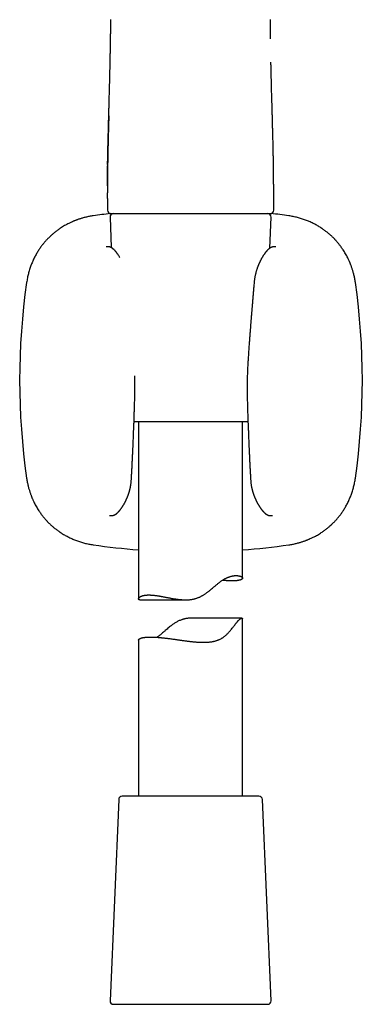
# Model space of a CAD drawing. Header units: millimetres. Extents: x 8 to 658, y 12 to 734.
# Tile 33 of 38: x 379 to 428, y 438 to 580. Entities that reach past the tile are written whole.
import ezdxf

# ---------------------------------------------------------------- set-up
doc = ezdxf.new("R2010")
doc.units = ezdxf.units.MM

msp = doc.modelspace()

# ---------------------------------------------------------------- linework, layer by layer
at = {"color": 7, "linetype": 'Continuous', "lineweight": 30}
for p, q in [((414.91, 573.52), (414.9, 573.61)), ((391.31, 554.8), (391.31, 554.78)), ((391.31, 554.78), (391.31, 554.8)), ((391.31, 553.94), (391.31, 552.28)), ((415.3, 552.28), (415.3, 553.97)), ((391.68, 551.26), (391.87, 546.88)), ((391.81, 551.78), (391.83, 551.78)), ((391.83, 551.78), (414.78, 551.78)), ((414.74, 546.8), (414.93, 551.26)), ((414.78, 551.78), (414.8, 551.78)), ((411.59, 521.78), (395.14, 521.78)), ((395.8, 521.78), (395.8, 496.23)), ((410.8, 499.22), (410.8, 521.78)), ((394.76, 513.43), (394.76, 513.43)), ((411.97, 513.43), (411.97, 513.43)), ((395.96, 496.1), (402.61, 496.1)), ((410.72, 493.46), (403.61, 493.46)), ((410.8, 467.78), (410.8, 493.39)), ((395.8, 490.29), (395.8, 467.78)), ((392.93, 467.3), (391.68, 438.3)), ((395.69, 467.78), (393.43, 467.78)), ((413.17, 467.78), (395.69, 467.78)), ((414.93, 438.3), (413.67, 467.3)), ((392.18, 437.78), (414.43, 437.78))]:
    msp.add_line(p, q, dxfattribs=at)
for centre, radius, start, end in [((391.81, 552.28), 0.5, 179.9994, 270), ((414.8, 552.28), 0.5, 270, 360), ((403.37, 452.81), 99.66, 96.6995, 98.1399), ((392.18, 551.28), 0.5, 90, 182.4813), ((414.43, 551.28), 0.5, 357.5187, 90), ((403.37, 452.81), 99.66, 81.8601, 83.3462), ((478.3, 527.75), 99.66, 171.8601, 188.1399), ((328.43, 527.75), 99.66, 351.8601, 8.1399), ((403.37, 602.68), 99.66, 261.8601, 265.6472), ((403.37, 602.68), 99.66, 274.2793, 278.1399), ((393.43, 467.28), 0.5, 90, 177.5187), ((413.17, 467.28), 0.5, 2.4813, 90), ((392.18, 438.28), 0.5, 177.5187, 270), ((414.43, 438.28), 0.5, 270, 2.4813)]:
    msp.add_arc(centre, radius, start, end, dxfattribs=at)
for points, knots in [([(391.76, 579.78), (391.76, 579.67), (391.76, 579.4), (391.76, 578.96), (391.76, 578.46), (391.76, 578.04), (391.75, 577.79), (391.75, 577.69)], [0, 0, 0, 0, 0.154737, 0.393753, 0.632099, 0.8699, 1, 1, 1, 1]), ([(414.86, 576.97), (414.86, 576.99), (414.86, 577.17), (414.85, 577.51), (414.85, 577.96), (414.85, 578.41), (414.85, 578.87), (414.85, 579.33), (414.85, 579.63), (414.85, 579.78)], [0, 0, 0, 0, 0.030967, 0.191857, 0.352996, 0.514447, 0.676277, 0.838557, 1, 1, 1, 1]), ([(391.34, 558.85), (391.34, 558.86), (391.34, 558.91), (391.34, 559.02), (391.34, 559.15), (391.34, 559.27), (391.34, 559.35), (391.35, 559.4), (391.35, 559.43), (391.35, 559.46), (391.35, 559.49), (391.35, 559.52), (391.35, 559.6), (391.35, 559.76), (391.36, 560.01), (391.36, 560.27), (391.37, 560.51), (391.37, 560.74), (391.38, 560.96), (391.38, 561.17), (391.39, 561.37), (391.39, 561.57), (391.39, 561.75), (391.4, 561.91), (391.4, 562.04), (391.4, 562.17), (391.41, 562.31), (391.41, 562.45), (391.41, 562.57), (391.42, 562.71), (391.42, 562.87), (391.43, 563.05), (391.43, 563.24), (391.44, 563.41), (391.44, 563.55), (391.44, 563.65), (391.44, 563.77), (391.45, 563.88), (391.45, 564), (391.45, 564.12), (391.46, 564.23), (391.46, 564.36), (391.46, 564.5), (391.47, 564.66), (391.47, 564.8), (391.48, 564.94), (391.48, 565.07), (391.48, 565.19), (391.49, 565.3), (391.49, 565.4), (391.49, 565.48), (391.49, 565.53), (391.49, 565.57), (391.5, 565.63), (391.5, 565.69), (391.5, 565.75), (391.5, 565.89), (391.51, 566.23), (391.52, 566.57), (391.53, 566.84), (391.53, 566.92), (391.53, 566.99), (391.54, 567.07), (391.54, 567.14), (391.54, 567.22), (391.54, 567.4), (391.55, 567.68), (391.56, 568.05), (391.57, 568.42), (391.58, 568.77), (391.59, 569.13), (391.6, 569.48), (391.61, 569.75), (391.61, 569.91), (391.62, 569.98), (391.62, 570.04), (391.62, 570.1), (391.62, 570.15), (391.62, 570.21), (391.62, 570.27), (391.63, 570.34), (391.63, 570.45), (391.63, 570.57), (391.64, 570.71), (391.64, 570.86), (391.64, 571.03), (391.65, 571.18), (391.65, 571.33), (391.65, 571.46), (391.66, 571.59), (391.66, 571.73), (391.66, 571.85), (391.67, 571.98), (391.67, 572.13), (391.67, 572.3), (391.68, 572.49), (391.68, 572.68), (391.69, 572.84), (391.69, 572.99), (391.69, 573.12), (391.69, 573.21), (391.7, 573.26), (391.7, 573.27), (391.7, 573.29), (391.7, 573.31), (391.7, 573.34), (391.7, 573.39), (391.7, 573.46), (391.7, 573.54), (391.7, 573.64), (391.7, 573.75), (391.71, 573.87), (391.71, 574), (391.71, 574.14), (391.71, 574.29), (391.72, 574.42), (391.72, 574.56), (391.72, 574.66), (391.72, 574.73), (391.72, 574.78), (391.72, 574.82), (391.72, 574.86), (391.73, 574.91), (391.73, 574.95), (391.73, 575), (391.73, 575.1), (391.73, 575.26), (391.73, 575.47), (391.74, 575.67), (391.74, 575.85), (391.74, 576.02), (391.74, 576.19), (391.74, 576.32), (391.74, 576.44), (391.75, 576.53), (391.75, 576.62), (391.75, 576.71), (391.75, 576.81), (391.75, 576.91), (391.75, 577.02), (391.75, 577.13), (391.75, 577.24), (391.75, 577.36), (391.75, 577.49), (391.75, 577.6), (391.75, 577.67), (391.75, 577.69)], [0, 0, 0, 0, 0.001371, 0.008687, 0.016654, 0.021887, 0.027367, 0.028844, 0.030337, 0.031847, 0.033374, 0.034918, 0.036098, 0.046515, 0.060355, 0.073908, 0.087174, 0.098778, 0.110156, 0.121039, 0.131457, 0.142149, 0.153115, 0.159951, 0.166889, 0.17393, 0.181075, 0.188323, 0.195509, 0.201605, 0.210526, 0.220074, 0.230247, 0.241047, 0.246683, 0.252475, 0.258423, 0.264529, 0.270792, 0.277212, 0.283675, 0.289424, 0.298079, 0.306271, 0.314, 0.321264, 0.328183, 0.334622, 0.340578, 0.346053, 0.351046, 0.352756, 0.354787, 0.358101, 0.361416, 0.364733, 0.368052, 0.383725, 0.419505, 0.423534, 0.427567, 0.431602, 0.43564, 0.439681, 0.443725, 0.447771, 0.468486, 0.488662, 0.508297, 0.527389, 0.545937, 0.565711, 0.584824, 0.588501, 0.592152, 0.595778, 0.598909, 0.601564, 0.604447, 0.607555, 0.610891, 0.617069, 0.623898, 0.63138, 0.639512, 0.648295, 0.657729, 0.664449, 0.671463, 0.678772, 0.685925, 0.692729, 0.69935, 0.705787, 0.716611, 0.726875, 0.736579, 0.745722, 0.753306, 0.760457, 0.766391, 0.767293, 0.768187, 0.769072, 0.76995, 0.770819, 0.773951, 0.777748, 0.782207, 0.78733, 0.793115, 0.799442, 0.806408, 0.814013, 0.822256, 0.828828, 0.835755, 0.843039, 0.845253, 0.847498, 0.849774, 0.85208, 0.854418, 0.856787, 0.859186, 0.861135, 0.873161, 0.884625, 0.894561, 0.904034, 0.913044, 0.921592, 0.929677, 0.93472, 0.939565, 0.944089, 0.948643, 0.953737, 0.959372, 0.964621, 0.970267, 0.976311, 0.982752, 0.989469, 0.995692, 1, 1, 1, 1]), ([(415.27, 558.82), (415.27, 558.83), (415.27, 558.89), (415.27, 559.01), (415.27, 559.14), (415.26, 559.23), (415.26, 559.28), (415.26, 559.32), (415.26, 559.36), (415.26, 559.41), (415.26, 559.46), (415.26, 559.5), (415.26, 559.6), (415.25, 559.78), (415.25, 560.03), (415.24, 560.3), (415.24, 560.53), (415.23, 560.74), (415.23, 560.91), (415.23, 561.09), (415.22, 561.26), (415.22, 561.43), (415.22, 561.61), (415.21, 561.83), (415.2, 562.11), (415.2, 562.45), (415.19, 562.8), (415.18, 563.15), (415.17, 563.47), (415.16, 563.74), (415.16, 563.91), (415.16, 564.02), (415.15, 564.06), (415.15, 564.11), (415.15, 564.16), (415.15, 564.2), (415.15, 564.24), (415.15, 564.27), (415.15, 564.34), (415.14, 564.45), (415.14, 564.61), (415.13, 564.79), (415.13, 565.01), (415.12, 565.25), (415.11, 565.51), (415.11, 565.78), (415.1, 566.06), (415.09, 566.36), (415.08, 566.66), (415.07, 566.97), (415.07, 567.19), (415.06, 567.31), (415.06, 567.33), (415.06, 567.35), (415.06, 567.37), (415.06, 567.39), (415.06, 567.41), (415.06, 567.46), (415.06, 567.58), (415.05, 567.75), (415.05, 567.95), (415.04, 568.14), (415.04, 568.34), (415.03, 568.53), (415.02, 568.72), (415.01, 569.1), (415, 569.53), (414.99, 569.91), (414.99, 570.04), (414.99, 570.07), (414.99, 570.09), (414.99, 570.1), (414.99, 570.12), (414.99, 570.14), (414.99, 570.18), (414.98, 570.23), (414.98, 570.29), (414.98, 570.36), (414.98, 570.44), (414.98, 570.54), (414.97, 570.65), (414.97, 570.79), (414.97, 570.93), (414.96, 571.09), (414.96, 571.26), (414.95, 571.45), (414.95, 571.59), (414.95, 571.67), (414.95, 571.7), (414.95, 571.73), (414.94, 571.76), (414.94, 571.79), (414.94, 571.82), (414.94, 571.89), (414.94, 571.99), (414.94, 572.13), (414.93, 572.29), (414.93, 572.47), (414.92, 572.67), (414.92, 572.86), (414.92, 573.02), (414.91, 573.18), (414.91, 573.28), (414.91, 573.32), (414.91, 573.32), (414.91, 573.32), (414.91, 573.32), (414.91, 573.32), (414.91, 573.33), (414.91, 573.33), (414.91, 573.33), (414.91, 573.33), (414.91, 573.34), (414.91, 573.36), (414.91, 573.38), (414.91, 573.42), (414.91, 573.47), (414.91, 573.5), (414.91, 573.52)], [0, 0, 0, 0, 0.000668, 0.012079, 0.02438, 0.027205, 0.030073, 0.032985, 0.035939, 0.038936, 0.041977, 0.04506, 0.047871, 0.062177, 0.08077, 0.09849, 0.115341, 0.12765, 0.139452, 0.150747, 0.162136, 0.173777, 0.185629, 0.197692, 0.219711, 0.242405, 0.265777, 0.289827, 0.314558, 0.330133, 0.345966, 0.349107, 0.352257, 0.355418, 0.358588, 0.361769, 0.364271, 0.36634, 0.368429, 0.378661, 0.389358, 0.40052, 0.416493, 0.433331, 0.451034, 0.469604, 0.48904, 0.508973, 0.52974, 0.551344, 0.573783, 0.575129, 0.576482, 0.577841, 0.579207, 0.580579, 0.581958, 0.583344, 0.591085, 0.605408, 0.618739, 0.632582, 0.645374, 0.658573, 0.671884, 0.68494, 0.737072, 0.759964, 0.76296, 0.765597, 0.766183, 0.766934, 0.767851, 0.768933, 0.771702, 0.775182, 0.779372, 0.784273, 0.789885, 0.796207, 0.804302, 0.813326, 0.823277, 0.834157, 0.845965, 0.858702, 0.872366, 0.874357, 0.876337, 0.878305, 0.880263, 0.88221, 0.884145, 0.88607, 0.896458, 0.905451, 0.914179, 0.929103, 0.943179, 0.955031, 0.966207, 0.976708, 0.986533, 0.986537, 0.986541, 0.986547, 0.986559, 0.986579, 0.986617, 0.986687, 0.986818, 0.987075, 0.987607, 0.988788, 0.990489, 0.992573, 0.995946, 1, 1, 1, 1]), ([(391.5, 565.86), (391.5, 565.7), (391.49, 565.31), (391.47, 564.67), (391.45, 563.94), (391.43, 563.22), (391.41, 562.49), (391.4, 561.78), (391.38, 561.08), (391.36, 560.39), (391.35, 559.7), (391.34, 559.01), (391.33, 558.32), (391.32, 557.63), (391.31, 556.93), (391.31, 556.32), (391.31, 555.95), (391.31, 555.8)], [0, 0, 0, 0, 0.04758, 0.120224, 0.192819, 0.265369, 0.337877, 0.410349, 0.478655, 0.546949, 0.615244, 0.683557, 0.751906, 0.820302, 0.888757, 0.957281, 1, 1, 1, 1]), ([(391.34, 558.85), (391.34, 558.85), (391.34, 558.83), (391.34, 558.8), (391.33, 558.74), (391.33, 558.68), (391.33, 558.6), (391.33, 558.51), (391.33, 558.41), (391.33, 558.3), (391.33, 558.18), (391.33, 558.05), (391.32, 557.91), (391.32, 557.75), (391.32, 557.59), (391.32, 557.41), (391.32, 557.23), (391.32, 557.04), (391.31, 556.83), (391.31, 556.62), (391.31, 556.39), (391.31, 556.15), (391.31, 555.9), (391.31, 555.63), (391.31, 555.36), (391.31, 555.07), (391.31, 554.88), (391.31, 554.78)], [0, 0, 0, 0, 0.00034, 0.011518, 0.02534, 0.041807, 0.060919, 0.082676, 0.107079, 0.13413, 0.163828, 0.196293, 0.231428, 0.269234, 0.309712, 0.352863, 0.397847, 0.445412, 0.495557, 0.548284, 0.604748, 0.663899, 0.725739, 0.79027, 0.857493, 0.927404, 1, 1, 1, 1]), ([(391.31, 555.8), (391.31, 555.82), (391.31, 555.87), (391.31, 555.94), (391.31, 556), (391.31, 556.07), (391.31, 556.13), (391.31, 556.18), (391.31, 556.23), (391.31, 556.28), (391.31, 556.32), (391.31, 556.37), (391.31, 556.43), (391.31, 556.48), (391.31, 556.59), (391.31, 556.74), (391.31, 556.93), (391.32, 557.12), (391.32, 557.31), (391.32, 557.53), (391.32, 557.7), (391.32, 557.82), (391.32, 557.86), (391.32, 557.9), (391.32, 557.94), (391.33, 558.07), (391.33, 558.2), (391.33, 558.33), (391.33, 558.37), (391.33, 558.41), (391.33, 558.45), (391.33, 558.49), (391.33, 558.55), (391.33, 558.61), (391.33, 558.66), (391.33, 558.68)], [0, 0, 0, 0, 0.022443, 0.046563, 0.0698, 0.092155, 0.113628, 0.131694, 0.149084, 0.1658, 0.181842, 0.197519, 0.21708, 0.237029, 0.257368, 0.323814, 0.394091, 0.45672, 0.522099, 0.590225, 0.684351, 0.699577, 0.71492, 0.730382, 0.745961, 0.755627, 0.862862, 0.876884, 0.890902, 0.904916, 0.918924, 0.932929, 0.947713, 0.983564, 1, 1, 1, 1]), ([(415.3, 554.78), (415.3, 554.88), (415.3, 555.08), (415.3, 555.37), (415.3, 555.65), (415.3, 555.92), (415.29, 556.18), (415.29, 556.43), (415.29, 556.66), (415.29, 556.89), (415.29, 557.1), (415.29, 557.31), (415.29, 557.5), (415.29, 557.68), (415.28, 557.85), (415.28, 558.01), (415.28, 558.15), (415.28, 558.28), (415.28, 558.4), (415.28, 558.5), (415.27, 558.6), (415.27, 558.67), (415.27, 558.73), (415.27, 558.78), (415.27, 558.81), (415.27, 558.82), (415.27, 558.82)], [0, 0, 0, 0, 0.075155, 0.147407, 0.21675, 0.283182, 0.346704, 0.407317, 0.465024, 0.519824, 0.574116, 0.625218, 0.67313, 0.717855, 0.759393, 0.797747, 0.8338, 0.866503, 0.895857, 0.921864, 0.944523, 0.963837, 0.979805, 0.989821, 0.997854, 1, 1, 1, 1]), ([(391.31, 553.94), (391.31, 554.05), (391.31, 554.33), (391.31, 554.62), (391.31, 554.78)], [0, 0, 0, 0, 0.4104292, 1, 1, 1, 1]), ([(415.3, 553.97), (415.3, 554.04), (415.3, 554.31), (415.3, 554.58), (415.3, 554.78)], [0, 0, 0, 0, 0.25788, 1, 1, 1, 1]), ([(389.26, 551.46), (389.16, 551.45), (388.97, 551.42), (388.7, 551.37), (388.43, 551.32), (388.18, 551.26), (387.94, 551.2), (387.72, 551.14), (387.51, 551.08), (387.32, 551.02), (387.14, 550.96), (386.97, 550.9), (386.81, 550.84), (386.65, 550.78), (386.51, 550.72), (386.38, 550.67), (386.26, 550.62), (386.11, 550.55), (385.93, 550.47), (385.69, 550.35), (385.43, 550.21), (385.13, 550.05), (384.84, 549.88), (384.58, 549.71), (384.35, 549.55), (384.15, 549.41), (383.95, 549.27), (383.77, 549.13), (383.6, 548.99), (383.45, 548.86), (383.32, 548.75), (383.22, 548.66), (383.15, 548.6), (383.07, 548.52), (382.98, 548.44), (382.88, 548.34), (382.78, 548.24), (382.67, 548.12), (382.55, 548), (382.42, 547.86), (382.29, 547.72), (382.16, 547.56), (382.03, 547.39), (381.89, 547.22), (381.74, 547.02), (381.6, 546.82), (381.45, 546.61), (381.3, 546.38), (381.16, 546.14), (381.01, 545.89), (380.87, 545.63), (380.73, 545.35), (380.6, 545.08), (380.48, 544.81), (380.37, 544.55), (380.26, 544.28), (380.16, 543.99), (380.07, 543.7), (379.98, 543.41), (379.9, 543.11), (379.82, 542.81), (379.76, 542.5), (379.7, 542.18), (379.67, 541.96), (379.65, 541.86)], [0, 0, 0, 0, 0.019942, 0.039117, 0.057528, 0.075173, 0.092055, 0.108172, 0.122668, 0.136486, 0.149624, 0.162083, 0.173863, 0.184964, 0.195385, 0.205127, 0.214189, 0.222575, 0.238521, 0.254465, 0.277523, 0.30058, 0.323638, 0.34665, 0.364246, 0.381269, 0.397717, 0.413592, 0.428146, 0.442181, 0.455696, 0.462154, 0.469185, 0.476794, 0.484983, 0.493752, 0.504226, 0.515412, 0.527306, 0.539907, 0.553214, 0.567226, 0.581943, 0.597363, 0.613786, 0.630937, 0.648815, 0.667421, 0.686754, 0.706449, 0.726845, 0.747941, 0.769738, 0.788782, 0.80833, 0.828381, 0.848937, 0.869996, 0.891559, 0.912352, 0.933592, 0.95528, 0.977416, 1, 1, 1, 1]), ([(427.08, 541.86), (427.07, 541.95), (427.04, 542.14), (426.99, 542.41), (426.94, 542.68), (426.88, 542.93), (426.82, 543.17), (426.76, 543.39), (426.7, 543.6), (426.64, 543.79), (426.58, 543.97), (426.52, 544.14), (426.46, 544.31), (426.4, 544.46), (426.34, 544.6), (426.29, 544.73), (426.24, 544.85), (426.17, 545), (426.09, 545.18), (425.97, 545.42), (425.83, 545.69), (425.67, 545.98), (425.5, 546.27), (425.33, 546.53), (425.18, 546.76), (425.03, 546.97), (424.89, 547.16), (424.75, 547.34), (424.61, 547.51), (424.48, 547.67), (424.37, 547.79), (424.29, 547.89), (424.22, 547.96), (424.14, 548.05), (424.06, 548.13), (423.97, 548.23), (423.86, 548.33), (423.74, 548.45), (423.62, 548.57), (423.48, 548.69), (423.34, 548.82), (423.18, 548.95), (423.01, 549.09), (422.84, 549.23), (422.65, 549.37), (422.44, 549.51), (422.23, 549.66), (422, 549.81), (421.76, 549.96), (421.51, 550.1), (421.25, 550.24), (420.98, 550.38), (420.7, 550.51), (420.44, 550.63), (420.17, 550.74), (419.9, 550.85), (419.62, 550.95), (419.32, 551.05), (419.03, 551.13), (418.73, 551.21), (418.43, 551.29), (418.12, 551.35), (417.8, 551.41), (417.59, 551.45), (417.48, 551.46)], [0, 0, 0, 0, 0.019923, 0.039085, 0.057485, 0.075124, 0.092002, 0.108118, 0.122614, 0.136433, 0.149574, 0.162036, 0.17382, 0.184925, 0.19535, 0.205095, 0.214161, 0.22255, 0.238502, 0.254454, 0.277522, 0.300589, 0.323657, 0.346679, 0.364283, 0.381315, 0.397772, 0.413656, 0.428218, 0.442261, 0.455784, 0.46224, 0.469267, 0.476873, 0.485059, 0.493826, 0.504296, 0.515478, 0.527368, 0.539965, 0.553266, 0.567273, 0.581982, 0.597395, 0.613809, 0.63095, 0.648818, 0.667413, 0.686734, 0.706417, 0.726801, 0.747886, 0.769673, 0.788708, 0.80825, 0.828297, 0.84885, 0.869909, 0.891476, 0.912275, 0.933526, 0.95523, 0.977388, 1, 1, 1, 1]), ([(393.1, 545.46), (393.08, 545.5), (393.03, 545.58), (392.96, 545.7), (392.88, 545.82), (392.81, 545.91), (392.77, 545.98), (392.73, 546.02), (392.7, 546.07), (392.67, 546.11), (392.64, 546.15), (392.6, 546.2), (392.58, 546.23), (392.56, 546.25), (392.54, 546.27), (392.53, 546.29), (392.51, 546.31), (392.5, 546.32), (392.49, 546.34), (392.48, 546.35), (392.46, 546.37), (392.44, 546.39), (392.42, 546.41), (392.41, 546.43), (392.39, 546.45), (392.37, 546.47), (392.34, 546.5), (392.32, 546.52), (392.29, 546.55), (392.27, 546.58), (392.24, 546.6), (392.21, 546.62), (392.19, 546.64), (392.18, 546.65), (392.17, 546.66), (392.15, 546.68), (392.14, 546.69), (392.12, 546.71), (392.1, 546.72), (392.08, 546.74), (392.06, 546.75), (392.03, 546.77), (392, 546.79), (391.97, 546.82), (391.94, 546.84), (391.91, 546.85), (391.88, 546.87), (391.86, 546.88), (391.85, 546.89), (391.83, 546.9), (391.79, 546.91), (391.75, 546.93), (391.69, 546.95), (391.64, 546.97), (391.59, 546.98), (391.56, 546.99), (391.53, 546.99), (391.5, 546.99), (391.47, 547), (391.45, 547), (391.42, 547), (391.39, 547), (391.36, 547), (391.33, 547), (391.31, 547), (391.29, 547), (391.28, 547), (391.26, 547), (391.25, 547), (391.24, 546.99), (391.22, 546.99), (391.21, 546.99), (391.19, 546.99), (391.17, 546.99), (391.15, 546.98), (391.13, 546.98), (391.13, 546.98)], [0, 0, 0, 0, 0.035734, 0.083544, 0.130201, 0.174248, 0.194499, 0.214573, 0.230162, 0.248158, 0.270111, 0.287657, 0.304222, 0.313526, 0.324027, 0.333668, 0.341436, 0.347335, 0.352697, 0.359907, 0.370025, 0.38172, 0.392386, 0.401784, 0.409944, 0.422562, 0.435663, 0.451913, 0.467704, 0.479703, 0.496297, 0.513322, 0.521014, 0.527707, 0.534682, 0.542458, 0.552241, 0.56334, 0.57355, 0.582575, 0.59078, 0.605252, 0.619522, 0.636121, 0.655433, 0.666589, 0.676805, 0.685411, 0.692586, 0.69986, 0.70765, 0.734123, 0.751908, 0.773975, 0.7891, 0.797238, 0.807646, 0.818276, 0.82819, 0.837396, 0.845903, 0.858479, 0.87079, 0.882683, 0.891617, 0.899287, 0.906481, 0.915379, 0.920519, 0.926121, 0.932683, 0.941467, 0.952569, 0.966013, 0.981817, 1, 1, 1, 1]), ([(415.61, 546.98), (415.6, 546.98), (415.58, 546.98), (415.56, 546.99), (415.54, 546.99), (415.53, 546.99), (415.51, 546.99), (415.5, 546.99), (415.49, 547), (415.48, 547), (415.47, 547), (415.46, 547), (415.45, 547), (415.44, 547), (415.42, 547), (415.4, 547), (415.38, 547), (415.35, 547), (415.32, 547), (415.28, 547), (415.26, 547), (415.23, 546.99), (415.2, 546.99), (415.17, 546.98), (415.14, 546.98), (415.11, 546.97), (415.07, 546.96), (415.03, 546.95), (414.99, 546.93), (414.95, 546.92), (414.91, 546.9), (414.88, 546.88), (414.85, 546.87), (414.83, 546.86), (414.81, 546.84), (414.78, 546.83), (414.76, 546.81), (414.74, 546.8), (414.72, 546.78), (414.69, 546.77), (414.67, 546.75), (414.65, 546.74), (414.63, 546.72), (414.61, 546.7), (414.59, 546.68), (414.57, 546.67), (414.55, 546.65), (414.54, 546.64), (414.52, 546.63), (414.51, 546.61), (414.49, 546.6), (414.47, 546.58), (414.46, 546.57), (414.45, 546.56), (414.43, 546.54), (414.41, 546.52), (414.4, 546.5), (414.38, 546.49), (414.36, 546.47), (414.35, 546.46), (414.34, 546.44), (414.32, 546.42), (414.3, 546.4), (414.28, 546.38), (414.26, 546.36), (414.25, 546.34), (414.24, 546.33), (414.23, 546.32), (414.21, 546.3), (414.2, 546.28), (414.18, 546.26), (414.17, 546.24), (414.15, 546.22), (414.14, 546.2), (414.12, 546.19), (414.11, 546.17), (414.09, 546.15), (414.07, 546.12), (414.05, 546.1), (414.04, 546.08), (414.02, 546.05), (414.01, 546.03), (413.99, 546.01), (413.97, 545.98), (413.95, 545.96), (413.92, 545.91), (413.88, 545.85), (413.82, 545.77), (413.77, 545.68), (413.72, 545.6), (413.68, 545.54), (413.65, 545.49), (413.62, 545.44), (413.59, 545.39), (413.56, 545.34), (413.53, 545.29), (413.5, 545.23), (413.48, 545.18), (413.45, 545.14), (413.43, 545.1), (413.41, 545.05), (413.38, 544.99), (413.33, 544.9), (413.29, 544.82), (413.26, 544.75), (413.23, 544.7), (413.21, 544.65), (413.19, 544.59), (413.16, 544.52), (413.13, 544.45), (413.09, 544.37), (413.06, 544.28), (413.02, 544.18), (412.98, 544.07), (412.93, 543.96), (412.89, 543.83), (412.85, 543.7), (412.81, 543.56), (412.76, 543.41), (412.72, 543.25), (412.68, 543.08), (412.64, 542.9), (412.6, 542.71), (412.56, 542.51), (412.53, 542.3), (412.5, 542.08), (412.49, 541.93), (412.48, 541.86)], [0, 0, 0, 0, 0.00927, 0.017327, 0.02418, 0.02984, 0.034162, 0.037425, 0.040189, 0.042736, 0.045067, 0.047181, 0.04908, 0.052223, 0.055766, 0.059808, 0.065589, 0.071571, 0.077675, 0.084199, 0.088712, 0.093545, 0.098705, 0.103637, 0.107517, 0.112654, 0.120715, 0.12795, 0.134444, 0.144515, 0.152913, 0.160071, 0.164394, 0.169538, 0.175229, 0.180594, 0.185568, 0.190162, 0.196643, 0.202519, 0.208621, 0.213579, 0.219189, 0.225639, 0.231867, 0.236698, 0.240823, 0.24478, 0.248468, 0.253056, 0.258421, 0.263241, 0.267156, 0.270397, 0.274316, 0.279986, 0.28553, 0.290297, 0.294523, 0.298726, 0.30296, 0.30745, 0.312586, 0.31837, 0.324063, 0.328597, 0.331705, 0.334381, 0.337948, 0.342469, 0.347823, 0.35283, 0.357196, 0.361258, 0.364931, 0.369217, 0.374169, 0.379735, 0.385541, 0.390514, 0.394671, 0.398989, 0.404017, 0.409752, 0.415573, 0.420969, 0.436649, 0.453784, 0.470434, 0.487903, 0.496888, 0.505093, 0.513172, 0.522016, 0.53147, 0.540803, 0.549921, 0.558362, 0.565662, 0.572275, 0.579138, 0.586278, 0.603394, 0.619777, 0.627404, 0.634856, 0.64225, 0.650688, 0.660438, 0.671491, 0.683097, 0.695844, 0.709724, 0.724727, 0.740844, 0.757126, 0.774391, 0.792626, 0.811829, 0.831996, 0.853126, 0.87522, 0.898274, 0.922286, 0.947251, 0.973159, 1, 1, 1, 1]), ([(412.48, 541.86), (412.47, 541.75), (412.45, 541.53), (412.42, 541.2), (412.39, 540.89), (412.37, 540.59), (412.34, 540.3), (412.32, 540.02), (412.29, 539.74), (412.27, 539.47), (412.25, 539.19), (412.23, 538.94), (412.21, 538.69), (412.19, 538.46), (412.17, 538.24), (412.15, 538.04), (412.14, 537.84), (412.12, 537.66), (412.11, 537.51), (412.1, 537.37), (412.09, 537.26), (412.08, 537.15), (412.07, 537.03), (412.06, 536.9), (412.05, 536.76), (412.03, 536.59), (412.02, 536.42), (412.01, 536.24), (411.99, 536.04), (411.97, 535.83), (411.96, 535.61), (411.94, 535.36), (411.92, 535.1), (411.9, 534.82), (411.87, 534.53), (411.85, 534.22), (411.83, 533.9), (411.8, 533.57), (411.78, 533.23), (411.75, 532.87), (411.72, 532.5), (411.7, 532.12), (411.67, 531.73), (411.64, 531.33), (411.62, 531.06), (411.61, 530.92)], [0, 0, 0, 0, 0.030612, 0.060231, 0.088859, 0.116496, 0.143141, 0.168796, 0.193459, 0.219443, 0.244229, 0.267815, 0.290202, 0.31139, 0.33138, 0.350169, 0.36776, 0.384152, 0.399344, 0.41044, 0.420795, 0.430664, 0.44115, 0.452379, 0.466299, 0.481213, 0.497123, 0.514028, 0.531929, 0.550824, 0.570715, 0.593745, 0.61798, 0.643419, 0.670064, 0.697913, 0.726968, 0.757228, 0.788693, 0.821364, 0.855241, 0.889686, 0.925294, 0.962066, 1, 1, 1, 1]), ([(411.61, 530.92), (411.61, 530.82), (411.59, 530.62), (411.58, 530.31), (411.56, 529.99), (411.54, 529.66), (411.53, 529.32), (411.51, 528.97), (411.5, 528.61), (411.49, 528.24), (411.48, 527.85), (411.47, 527.45), (411.47, 527.04), (411.47, 526.61), (411.47, 526.17), (411.47, 525.72), (411.48, 525.25), (411.49, 524.94), (411.49, 524.78)], [0, 0, 0, 0, 0.048043, 0.098044, 0.150005, 0.203926, 0.259807, 0.3166, 0.375286, 0.435866, 0.498343, 0.564052, 0.631741, 0.701412, 0.77307, 0.846717, 0.922359, 1, 1, 1, 1]), ([(395.24, 524.78), (395.25, 524.94), (395.25, 525.25), (395.26, 525.72), (395.27, 526.17), (395.27, 526.61), (395.27, 527.03), (395.26, 527.44), (395.25, 527.84), (395.25, 528.15), (395.24, 528.33), (395.24, 528.38)], [0, 0, 0, 0, 0.131995, 0.260599, 0.38582, 0.507665, 0.626142, 0.739228, 0.849076, 0.955688, 1, 1, 1, 1]), ([(394.76, 513.43), (394.77, 513.56), (394.78, 513.8), (394.8, 514.15), (394.82, 514.49), (394.84, 514.82), (394.86, 515.14), (394.87, 515.45), (394.89, 515.75), (394.9, 516.04), (394.91, 516.33), (394.93, 516.6), (394.94, 516.87), (394.95, 517.12), (394.96, 517.36), (394.97, 517.58), (394.98, 517.77), (394.99, 517.95), (395, 518.11), (395.01, 518.27), (395.01, 518.42), (395.02, 518.57), (395.03, 518.79), (395.04, 519.11), (395.06, 519.52), (395.08, 519.96), (395.09, 520.41), (395.11, 520.79), (395.12, 521.09), (395.13, 521.31), (395.14, 521.54), (395.15, 521.78), (395.16, 522.03), (395.16, 522.3), (395.17, 522.57), (395.18, 522.86), (395.19, 523.15), (395.2, 523.46), (395.21, 523.78), (395.22, 524.1), (395.23, 524.44), (395.24, 524.67), (395.24, 524.78)], [0, 0, 0, 0, 0.032203, 0.063419, 0.093647, 0.12289, 0.151146, 0.178415, 0.204699, 0.229996, 0.255441, 0.279803, 0.303083, 0.325281, 0.346397, 0.36643, 0.382741, 0.398256, 0.412977, 0.426902, 0.440032, 0.452539, 0.465071, 0.49998, 0.535543, 0.574683, 0.614587, 0.655254, 0.674691, 0.694297, 0.71444, 0.735585, 0.757734, 0.780887, 0.805044, 0.830205, 0.85637, 0.88354, 0.911202, 0.939832, 0.969432, 1, 1, 1, 1]), ([(411.49, 524.78), (411.5, 524.66), (411.5, 524.41), (411.51, 524.05), (411.52, 523.7), (411.53, 523.36), (411.54, 523.04), (411.55, 522.74), (411.56, 522.45), (411.57, 522.18), (411.58, 521.92), (411.59, 521.68), (411.6, 521.41), (411.61, 521.11), (411.63, 520.78), (411.64, 520.45), (411.65, 520.14), (411.66, 519.82), (411.68, 519.49), (411.69, 519.14), (411.7, 518.85), (411.71, 518.64), (411.72, 518.5), (411.72, 518.36), (411.73, 518.2), (411.74, 518.02), (411.75, 517.82), (411.76, 517.6), (411.77, 517.38), (411.78, 517.14), (411.79, 516.89), (411.8, 516.62), (411.82, 516.35), (411.83, 516.06), (411.85, 515.76), (411.86, 515.45), (411.88, 515.13), (411.9, 514.81), (411.91, 514.48), (411.93, 514.14), (411.95, 513.79), (411.96, 513.55), (411.97, 513.43)], [0, 0, 0, 0, 0.032969, 0.064807, 0.095516, 0.125096, 0.153545, 0.180865, 0.205589, 0.229309, 0.252025, 0.273738, 0.294446, 0.323809, 0.35269, 0.381196, 0.409325, 0.437079, 0.464457, 0.496744, 0.528493, 0.540818, 0.55306, 0.565505, 0.578699, 0.595402, 0.613187, 0.632054, 0.652003, 0.673035, 0.695149, 0.718344, 0.742622, 0.767982, 0.794424, 0.821949, 0.850556, 0.878519, 0.907446, 0.937334, 0.968186, 1, 1, 1, 1]), ([(379.65, 513.63), (379.66, 513.54), (379.69, 513.35), (379.74, 513.08), (379.8, 512.81), (379.85, 512.56), (379.91, 512.32), (379.97, 512.1), (380.04, 511.89), (380.1, 511.7), (380.16, 511.52), (380.22, 511.35), (380.28, 511.18), (380.33, 511.03), (380.39, 510.89), (380.44, 510.76), (380.5, 510.64), (380.56, 510.49), (380.64, 510.31), (380.76, 510.07), (380.9, 509.8), (381.06, 509.51), (381.23, 509.22), (381.4, 508.96), (381.56, 508.73), (381.7, 508.52), (381.84, 508.33), (381.98, 508.15), (382.12, 507.98), (382.25, 507.83), (382.36, 507.7), (382.45, 507.6), (382.52, 507.53), (382.59, 507.45), (382.67, 507.36), (382.77, 507.26), (382.87, 507.16), (382.99, 507.04), (383.12, 506.93), (383.25, 506.8), (383.4, 506.67), (383.55, 506.54), (383.72, 506.4), (383.9, 506.26), (384.09, 506.12), (384.29, 505.98), (384.51, 505.83), (384.73, 505.68), (384.97, 505.53), (385.22, 505.39), (385.49, 505.25), (385.76, 505.11), (386.03, 504.98), (386.3, 504.86), (386.56, 504.75), (386.84, 504.64), (387.12, 504.54), (387.41, 504.45), (387.71, 504.36), (388, 504.28), (388.31, 504.2), (388.62, 504.14), (388.93, 504.08), (389.15, 504.04), (389.26, 504.03)], [0, 0, 0, 0, 0.019942, 0.039117, 0.057528, 0.075173, 0.092055, 0.108172, 0.122668, 0.136486, 0.149624, 0.162083, 0.173863, 0.184964, 0.195385, 0.205127, 0.214189, 0.222575, 0.238521, 0.254465, 0.277523, 0.30058, 0.323638, 0.34665, 0.364246, 0.381269, 0.397717, 0.413592, 0.428146, 0.442181, 0.455696, 0.462154, 0.469185, 0.476794, 0.484983, 0.493752, 0.504226, 0.515412, 0.527306, 0.539907, 0.553214, 0.567226, 0.581943, 0.597363, 0.613786, 0.630937, 0.648815, 0.667421, 0.686754, 0.706449, 0.726845, 0.747941, 0.769738, 0.788782, 0.80833, 0.828381, 0.848937, 0.869996, 0.891559, 0.912352, 0.933592, 0.95528, 0.977416, 1, 1, 1, 1]), ([(391.62, 508.27), (391.63, 508.26), (391.65, 508.26), (391.67, 508.26), (391.7, 508.25), (391.71, 508.25), (391.73, 508.25), (391.75, 508.25), (391.76, 508.24), (391.77, 508.24), (391.79, 508.24), (391.81, 508.24), (391.83, 508.24), (391.86, 508.24), (391.88, 508.24), (391.91, 508.24), (391.95, 508.24), (391.99, 508.24), (392.02, 508.25), (392.07, 508.26), (392.11, 508.26), (392.14, 508.27), (392.17, 508.28), (392.2, 508.29), (392.22, 508.3), (392.24, 508.31), (392.26, 508.31), (392.27, 508.32), (392.29, 508.32), (392.31, 508.33), (392.33, 508.34), (392.34, 508.35), (392.36, 508.36), (392.37, 508.36), (392.38, 508.37), (392.39, 508.38), (392.41, 508.38), (392.42, 508.39), (392.44, 508.4), (392.47, 508.42), (392.49, 508.43), (392.51, 508.45), (392.54, 508.46), (392.56, 508.48), (392.58, 508.49), (392.6, 508.51), (392.62, 508.52), (392.64, 508.54), (392.65, 508.55), (392.68, 508.57), (392.7, 508.59), (392.72, 508.61), (392.74, 508.63), (392.76, 508.64), (392.78, 508.66), (392.79, 508.67), (392.8, 508.68), (392.81, 508.69), (392.83, 508.71), (392.84, 508.72), (392.86, 508.74), (392.87, 508.75), (392.88, 508.76), (392.9, 508.78), (392.91, 508.79), (392.93, 508.81), (392.95, 508.83), (392.96, 508.85), (392.97, 508.86), (392.99, 508.87), (393, 508.89), (393.01, 508.9), (393.02, 508.91), (393.04, 508.93), (393.05, 508.95), (393.07, 508.97), (393.08, 508.99), (393.1, 509.01), (393.13, 509.04), (393.16, 509.08), (393.2, 509.13), (393.23, 509.17), (393.26, 509.22), (393.29, 509.26), (393.32, 509.29), (393.34, 509.32), (393.35, 509.35), (393.37, 509.37), (393.39, 509.39), (393.41, 509.42), (393.43, 509.46), (393.45, 509.49), (393.47, 509.52), (393.49, 509.55), (393.51, 509.58), (393.53, 509.61), (393.55, 509.63), (393.56, 509.66), (393.59, 509.7), (393.62, 509.76), (393.66, 509.82), (393.7, 509.88), (393.73, 509.95), (393.76, 510), (393.8, 510.06), (393.83, 510.13), (393.87, 510.2), (393.91, 510.28), (393.96, 510.38), (394.01, 510.49), (394.05, 510.59), (394.09, 510.67), (394.12, 510.74), (394.15, 510.8), (394.17, 510.85), (394.19, 510.9), (394.21, 510.94), (394.22, 510.98), (394.23, 511.01), (394.25, 511.04), (394.26, 511.09), (394.28, 511.13), (394.3, 511.18), (394.32, 511.23), (394.33, 511.28), (394.35, 511.34), (394.37, 511.39), (394.39, 511.45), (394.41, 511.51), (394.43, 511.57), (394.45, 511.65), (394.48, 511.73), (394.5, 511.83), (394.53, 511.93), (394.56, 512.05), (394.59, 512.17), (394.62, 512.31), (394.64, 512.45), (394.67, 512.6), (394.69, 512.75), (394.72, 512.91), (394.73, 513.08), (394.75, 513.25), (394.76, 513.37), (394.76, 513.43)], [0, 0, 0, 0, 0.010604, 0.019866, 0.027797, 0.034408, 0.039707, 0.043703, 0.046608, 0.050184, 0.054431, 0.059349, 0.064902, 0.069899, 0.075758, 0.081022, 0.088066, 0.09504, 0.101948, 0.109332, 0.116763, 0.123452, 0.128373, 0.133633, 0.138082, 0.141538, 0.143796, 0.146733, 0.15035, 0.154493, 0.158166, 0.161912, 0.164672, 0.167232, 0.169806, 0.172393, 0.175064, 0.178356, 0.183133, 0.188768, 0.194489, 0.20019, 0.20575, 0.21096, 0.216644, 0.221774, 0.226305, 0.23104, 0.235933, 0.241621, 0.248184, 0.254525, 0.260047, 0.264763, 0.268883, 0.272466, 0.274992, 0.27817, 0.282242, 0.287147, 0.291721, 0.295528, 0.298587, 0.301857, 0.306496, 0.311694, 0.316215, 0.319973, 0.323382, 0.326837, 0.33034, 0.33315, 0.336373, 0.340125, 0.344407, 0.34922, 0.354097, 0.358041, 0.365378, 0.375631, 0.386411, 0.394302, 0.403271, 0.414272, 0.420157, 0.425363, 0.430087, 0.434598, 0.43931, 0.444938, 0.451431, 0.4579, 0.464272, 0.470301, 0.47571, 0.480313, 0.484474, 0.489432, 0.495285, 0.506756, 0.518076, 0.528775, 0.539048, 0.548755, 0.558282, 0.568221, 0.578754, 0.592772, 0.607988, 0.624458, 0.642155, 0.651904, 0.661753, 0.670619, 0.678367, 0.685008, 0.690548, 0.69532, 0.699523, 0.704472, 0.710195, 0.716593, 0.723178, 0.729882, 0.736704, 0.743978, 0.751381, 0.758913, 0.766574, 0.77477, 0.783908, 0.794947, 0.807096, 0.820348, 0.834699, 0.850141, 0.866669, 0.884275, 0.901357, 0.919332, 0.938194, 0.957933, 0.97854, 1, 1, 1, 1]), ([(411.97, 513.43), (411.98, 513.37), (411.98, 513.24), (412, 513.05), (412.02, 512.86), (412.05, 512.69), (412.07, 512.53), (412.1, 512.38), (412.13, 512.24), (412.16, 512.1), (412.19, 511.97), (412.23, 511.85), (412.25, 511.74), (412.28, 511.65), (412.31, 511.57), (412.33, 511.5), (412.35, 511.43), (412.37, 511.37), (412.39, 511.31), (412.41, 511.25), (412.43, 511.2), (412.45, 511.15), (412.46, 511.11), (412.48, 511.07), (412.49, 511.03), (412.5, 511), (412.52, 510.97), (412.53, 510.94), (412.54, 510.9), (412.56, 510.86), (412.58, 510.81), (412.6, 510.76), (412.63, 510.7), (412.66, 510.63), (412.7, 510.55), (412.74, 510.46), (412.78, 510.38), (412.82, 510.29), (412.87, 510.2), (412.91, 510.11), (412.95, 510.04), (412.98, 509.98), (413.02, 509.92), (413.06, 509.86), (413.1, 509.79), (413.13, 509.73), (413.16, 509.68), (413.19, 509.64), (413.21, 509.61), (413.23, 509.57), (413.25, 509.53), (413.28, 509.49), (413.3, 509.45), (413.33, 509.42), (413.35, 509.39), (413.37, 509.37), (413.38, 509.34), (413.4, 509.32), (413.42, 509.29), (413.44, 509.26), (413.46, 509.23), (413.48, 509.2), (413.5, 509.18), (413.52, 509.16), (413.53, 509.14), (413.55, 509.11), (413.57, 509.09), (413.58, 509.07), (413.6, 509.05), (413.61, 509.03), (413.62, 509.02), (413.63, 509.01), (413.65, 508.99), (413.67, 508.97), (413.68, 508.95), (413.7, 508.93), (413.72, 508.91), (413.73, 508.89), (413.74, 508.88), (413.75, 508.87), (413.77, 508.85), (413.78, 508.84), (413.8, 508.82), (413.81, 508.8), (413.83, 508.78), (413.84, 508.77), (413.86, 508.76), (413.87, 508.74), (413.89, 508.72), (413.91, 508.71), (413.92, 508.69), (413.94, 508.68), (413.95, 508.66), (413.97, 508.65), (413.99, 508.63), (414.01, 508.61), (414.04, 508.59), (414.06, 508.57), (414.08, 508.55), (414.1, 508.53), (414.12, 508.52), (414.15, 508.49), (414.19, 508.47), (414.22, 508.45), (414.26, 508.42), (414.3, 508.4), (414.33, 508.38), (414.35, 508.37), (414.37, 508.36), (414.38, 508.36), (414.39, 508.35), (414.41, 508.34), (414.43, 508.33), (414.45, 508.32), (414.47, 508.32), (414.48, 508.31), (414.5, 508.3), (414.52, 508.3), (414.54, 508.29), (414.56, 508.28), (414.59, 508.27), (414.63, 508.26), (414.68, 508.25), (414.72, 508.25), (414.76, 508.24), (414.79, 508.24), (414.8, 508.24), (414.82, 508.24), (414.84, 508.24), (414.85, 508.24), (414.86, 508.24), (414.88, 508.24), (414.9, 508.24), (414.93, 508.24), (414.95, 508.24), (414.97, 508.24), (414.98, 508.25), (414.99, 508.25), (415.01, 508.25), (415.02, 508.25), (415.04, 508.25), (415.06, 508.26), (415.09, 508.26), (415.1, 508.26), (415.11, 508.27)], [0, 0, 0, 0, 0.023369, 0.04572, 0.067037, 0.087307, 0.106518, 0.124661, 0.141729, 0.159254, 0.17546, 0.190341, 0.203887, 0.216091, 0.226013, 0.234827, 0.243153, 0.251325, 0.259343, 0.267207, 0.274917, 0.280866, 0.286719, 0.292232, 0.297124, 0.301391, 0.305107, 0.309451, 0.31443, 0.320314, 0.327109, 0.33482, 0.343456, 0.35245, 0.366041, 0.378957, 0.391186, 0.406468, 0.42054, 0.433662, 0.445859, 0.45544, 0.465277, 0.476075, 0.487989, 0.500211, 0.508156, 0.514864, 0.520289, 0.526504, 0.533967, 0.542099, 0.548811, 0.555505, 0.561251, 0.56605, 0.570762, 0.575724, 0.581289, 0.587031, 0.593322, 0.599142, 0.604132, 0.608322, 0.612877, 0.617452, 0.622708, 0.62824, 0.632931, 0.635982, 0.638476, 0.641182, 0.644817, 0.650344, 0.65596, 0.660854, 0.665026, 0.668497, 0.671723, 0.675198, 0.678626, 0.682142, 0.686349, 0.691318, 0.696346, 0.70042, 0.703541, 0.707322, 0.711946, 0.717125, 0.721498, 0.72489, 0.728957, 0.733734, 0.73937, 0.74619, 0.752424, 0.758743, 0.764222, 0.768959, 0.775648, 0.782775, 0.791078, 0.800401, 0.810134, 0.819443, 0.826099, 0.831248, 0.833495, 0.835732, 0.838198, 0.841449, 0.845506, 0.850104, 0.854009, 0.857066, 0.85997, 0.863379, 0.867561, 0.872235, 0.876547, 0.884095, 0.892457, 0.900606, 0.908211, 0.911807, 0.915537, 0.918905, 0.921798, 0.924216, 0.926737, 0.930101, 0.935609, 0.941595, 0.946793, 0.951194, 0.954795, 0.957851, 0.961674, 0.966987, 0.973468, 0.981125, 0.989966, 1, 1, 1, 1]), ([(417.48, 504.03), (417.57, 504.04), (417.76, 504.07), (418.04, 504.12), (418.3, 504.17), (418.55, 504.23), (418.79, 504.29), (419.01, 504.35), (419.22, 504.41), (419.41, 504.47), (419.59, 504.53), (419.77, 504.59), (419.93, 504.65), (420.08, 504.71), (420.22, 504.77), (420.35, 504.82), (420.47, 504.88), (420.62, 504.94), (420.8, 505.02), (421.04, 505.14), (421.31, 505.28), (421.6, 505.44), (421.89, 505.61), (422.15, 505.78), (422.39, 505.94), (422.59, 506.08), (422.78, 506.22), (422.96, 506.36), (423.13, 506.5), (423.29, 506.63), (423.41, 506.74), (423.51, 506.83), (423.59, 506.9), (423.67, 506.97), (423.75, 507.05), (423.85, 507.15), (423.95, 507.25), (424.07, 507.37), (424.19, 507.49), (424.31, 507.63), (424.44, 507.78), (424.57, 507.93), (424.71, 508.1), (424.85, 508.28), (424.99, 508.47), (425.14, 508.67), (425.28, 508.88), (425.43, 509.11), (425.58, 509.35), (425.72, 509.6), (425.87, 509.86), (426.01, 510.14), (426.13, 510.41), (426.25, 510.68), (426.36, 510.94), (426.47, 511.21), (426.57, 511.5), (426.67, 511.79), (426.76, 512.08), (426.84, 512.38), (426.91, 512.68), (426.98, 512.99), (427.04, 513.31), (427.07, 513.53), (427.08, 513.63)], [0, 0, 0, 0, 0.019923, 0.039085, 0.057485, 0.075124, 0.092002, 0.108118, 0.122614, 0.136433, 0.149574, 0.162036, 0.17382, 0.184925, 0.19535, 0.205095, 0.214161, 0.22255, 0.238502, 0.254454, 0.277522, 0.300589, 0.323657, 0.346679, 0.364283, 0.381315, 0.397772, 0.413656, 0.428218, 0.442261, 0.455784, 0.46224, 0.469267, 0.476873, 0.485059, 0.493826, 0.504296, 0.515478, 0.527368, 0.539965, 0.553266, 0.567273, 0.581982, 0.597395, 0.613809, 0.63095, 0.648818, 0.667413, 0.686734, 0.706417, 0.726801, 0.747886, 0.769673, 0.788708, 0.80825, 0.828297, 0.84885, 0.869909, 0.891476, 0.912275, 0.933526, 0.95523, 0.977388, 1, 1, 1, 1]), ([(397.28, 496.8), (397.32, 496.8), (397.4, 496.8), (397.52, 496.79), (397.65, 496.78), (397.78, 496.77), (397.92, 496.76), (398.07, 496.75), (398.21, 496.73), (398.37, 496.71), (398.52, 496.69), (398.68, 496.66), (398.84, 496.64), (399, 496.61), (399.16, 496.58), (399.33, 496.55), (399.5, 496.52), (399.67, 496.48), (399.85, 496.45), (400.02, 496.42), (400.21, 496.38), (400.39, 496.35), (400.57, 496.31), (400.76, 496.28), (400.95, 496.25), (401.15, 496.22), (401.35, 496.19), (401.57, 496.16), (401.79, 496.14), (402.01, 496.12), (402.23, 496.11), (402.45, 496.1), (402.68, 496.1), (402.88, 496.1), (403.07, 496.11), (403.24, 496.13), (403.41, 496.15), (403.57, 496.18), (403.74, 496.21), (403.91, 496.25), (404.07, 496.29), (404.23, 496.35), (404.39, 496.41), (404.54, 496.47), (404.7, 496.54), (404.84, 496.62), (404.99, 496.7), (405.13, 496.78), (405.28, 496.87), (405.42, 496.97), (405.58, 497.08), (405.74, 497.19), (405.89, 497.31), (406.04, 497.43), (406.19, 497.55), (406.38, 497.71), (406.57, 497.87), (406.75, 498.02), (406.89, 498.14), (407.03, 498.26), (407.18, 498.38), (407.32, 498.49), (407.46, 498.61), (407.61, 498.72), (407.76, 498.83), (407.91, 498.93), (408.06, 499.02), (408.21, 499.11), (408.37, 499.19), (408.52, 499.26), (408.66, 499.33), (408.81, 499.38), (408.95, 499.43), (409.09, 499.47), (409.22, 499.51), (409.35, 499.54), (409.48, 499.56), (409.6, 499.58), (409.71, 499.59), (409.82, 499.59), (409.93, 499.59), (410.02, 499.59), (410.1, 499.58), (410.18, 499.58), (410.25, 499.56), (410.32, 499.55), (410.39, 499.53), (410.45, 499.52), (410.51, 499.5), (410.56, 499.48), (410.6, 499.45), (410.65, 499.43), (410.68, 499.41), (410.71, 499.38), (410.74, 499.36), (410.76, 499.33), (410.78, 499.3), (410.79, 499.28), (410.8, 499.25), (410.8, 499.22), (410.8, 499.19), (410.79, 499.17), (410.78, 499.14), (410.76, 499.12), (410.74, 499.09), (410.71, 499.07), (410.67, 499.04), (410.63, 499.02), (410.58, 498.99), (410.53, 498.97), (410.47, 498.95), (410.4, 498.93), (410.33, 498.92), (410.25, 498.9), (410.17, 498.89), (410.08, 498.87), (409.98, 498.86), (409.89, 498.85), (409.79, 498.85), (409.68, 498.84), (409.57, 498.83), (409.45, 498.83), (409.33, 498.83), (409.21, 498.83), (409.07, 498.83), (408.94, 498.84), (408.8, 498.85), (408.65, 498.85), (408.51, 498.86), (408.36, 498.87), (408.21, 498.88), (408.06, 498.9), (407.95, 498.91), (407.9, 498.91), (407.89, 498.91)], [0, 0, 0, 0, 0.0074796, 0.0149592, 0.0224657, 0.0299721, 0.0376263, 0.0452805, 0.0529621, 0.0606437, 0.0682939, 0.0759442, 0.0836194, 0.0912947, 0.0987605, 0.1062264, 0.1137133, 0.1212001, 0.1288209, 0.1364417, 0.1440837, 0.1517256, 0.1593246, 0.1669235, 0.1745447, 0.1821658, 0.1905293, 0.1989014, 0.2073122, 0.2157227, 0.2241795, 0.2326361, 0.2411488, 0.2496786, 0.2559977, 0.2623254, 0.2686921, 0.2750587, 0.2814707, 0.2878826, 0.2943456, 0.3008227, 0.3071353, 0.3134598, 0.3198255, 0.3261915, 0.3325905, 0.3389897, 0.3454152, 0.3518458, 0.3596272, 0.3674146, 0.3749166, 0.3824187, 0.3899326, 0.3974466, 0.4119426, 0.4191988, 0.4264549, 0.4340967, 0.4417384, 0.4493981, 0.4570575, 0.4650916, 0.4731366, 0.4812074, 0.4892937, 0.4974449, 0.5055962, 0.5138155, 0.5220349, 0.5303231, 0.5386284, 0.5466871, 0.5547603, 0.5628891, 0.5710181, 0.5791987, 0.5873795, 0.5956083, 0.6038481, 0.6109852, 0.6181223, 0.6252842, 0.6324462, 0.639743, 0.6470398, 0.6543591, 0.6616785, 0.6689605, 0.6762426, 0.6835447, 0.6908468, 0.6981075, 0.7053682, 0.7126478, 0.7199274, 0.727335, 0.7347427, 0.7421702, 0.7495977, 0.7569815, 0.7643653, 0.771769, 0.7791727, 0.7871034, 0.795034, 0.8029899, 0.8109459, 0.8190545, 0.8271631, 0.8352996, 0.8434361, 0.8515385, 0.8596409, 0.8677718, 0.8759028, 0.8835796, 0.8912564, 0.8989579, 0.9066594, 0.9145082, 0.922357, 0.9302324, 0.9381078, 0.9459488, 0.9537899, 0.9616573, 0.9695247, 0.9770252, 0.9845258, 0.992049, 0.9995723, 1, 1, 1, 1]), ([(395.96, 496.1), (395.95, 496.1), (395.94, 496.1), (395.91, 496.1), (395.87, 496.11), (395.84, 496.13), (395.82, 496.16), (395.81, 496.18), (395.8, 496.21), (395.8, 496.24), (395.81, 496.27), (395.82, 496.3), (395.84, 496.34), (395.86, 496.37), (395.88, 496.4), (395.91, 496.43), (395.95, 496.47), (395.99, 496.5), (396.03, 496.53), (396.08, 496.56), (396.13, 496.59), (396.19, 496.62), (396.25, 496.64), (396.32, 496.67), (396.39, 496.69), (396.47, 496.71), (396.55, 496.73), (396.64, 496.75), (396.74, 496.76), (396.83, 496.77), (396.94, 496.78), (397.05, 496.79), (397.16, 496.8), (397.24, 496.8), (397.28, 496.8)], [0, 0, 0, 0, 0.009899, 0.041004, 0.078941, 0.116944, 0.15252, 0.188098, 0.223836, 0.259576, 0.291129, 0.322682, 0.354325, 0.385968, 0.415806, 0.445644, 0.475555, 0.505466, 0.535897, 0.566329, 0.596841, 0.627354, 0.657687, 0.688021, 0.718443, 0.748864, 0.780068, 0.811298, 0.842633, 0.873968, 0.905412, 0.936857, 0.968414, 1, 1, 1, 1]), ([(395.8, 490.29), (395.8, 490.29), (395.8, 490.31), (395.81, 490.33), (395.82, 490.36), (395.84, 490.38), (395.86, 490.41), (395.89, 490.44), (395.92, 490.47), (395.96, 490.49), (396, 490.51), (396.04, 490.53), (396.09, 490.55), (396.15, 490.58), (396.21, 490.6), (396.29, 490.62), (396.37, 490.64), (396.47, 490.66), (396.57, 490.67), (396.69, 490.69), (396.82, 490.7), (396.97, 490.71), (397.12, 490.72), (397.27, 490.73), (397.41, 490.73), (397.55, 490.73), (397.7, 490.73), (397.86, 490.73), (398.03, 490.72), (398.21, 490.71), (398.4, 490.7), (398.62, 490.69), (398.84, 490.67), (399.04, 490.65), (399.22, 490.63), (399.4, 490.61), (399.6, 490.59), (399.8, 490.57), (400.01, 490.54), (400.23, 490.52), (400.46, 490.48), (400.73, 490.45), (400.99, 490.41), (401.23, 490.38), (401.44, 490.35), (401.66, 490.32), (401.88, 490.29), (402.11, 490.25), (402.35, 490.22), (402.59, 490.19), (402.81, 490.16), (403, 490.13), (403.18, 490.11), (403.35, 490.09), (403.54, 490.07), (403.74, 490.05), (403.96, 490.03), (404.17, 490.01), (404.4, 490), (404.63, 489.98), (404.88, 489.97), (405.13, 489.97), (405.34, 489.97), (405.53, 489.98), (405.68, 489.98), (405.84, 489.99), (406.01, 490.01), (406.19, 490.03), (406.37, 490.06), (406.54, 490.09), (406.68, 490.12), (406.83, 490.16), (406.97, 490.2), (407.1, 490.24), (407.24, 490.29), (407.37, 490.34), (407.51, 490.4), (407.67, 490.48), (407.81, 490.56), (407.94, 490.64), (408.06, 490.72), (408.17, 490.8), (408.29, 490.9), (408.41, 491), (408.54, 491.12), (408.66, 491.24), (408.8, 491.39), (408.96, 491.57), (409.14, 491.78), (409.3, 491.98), (409.45, 492.17), (409.57, 492.33), (409.68, 492.47), (409.76, 492.58), (409.84, 492.68), (409.91, 492.77), (409.98, 492.85), (410.04, 492.93), (410.11, 493.01), (410.19, 493.1), (410.26, 493.17), (410.32, 493.23), (410.37, 493.28), (410.42, 493.32), (410.47, 493.35), (410.51, 493.38), (410.55, 493.41), (410.6, 493.43), (410.64, 493.45), (410.69, 493.46), (410.72, 493.46), (410.75, 493.46), (410.77, 493.45), (410.79, 493.44), (410.8, 493.42), (410.8, 493.41), (410.8, 493.39), (410.8, 493.39)], [0, 0, 0, 0, 0.006205, 0.013209, 0.020213, 0.029253, 0.038293, 0.047364, 0.056435, 0.063586, 0.070738, 0.077905, 0.085073, 0.093852, 0.102632, 0.111441, 0.12025, 0.130508, 0.140765, 0.151071, 0.161377, 0.173896, 0.186438, 0.195598, 0.204757, 0.213953, 0.223148, 0.233075, 0.243002, 0.252974, 0.262946, 0.275179, 0.287433, 0.296377, 0.305321, 0.314297, 0.323273, 0.332957, 0.342641, 0.352364, 0.362087, 0.37458, 0.387092, 0.396223, 0.405353, 0.414515, 0.423677, 0.43356, 0.443442, 0.453365, 0.463287, 0.47044, 0.477592, 0.484761, 0.491929, 0.500714, 0.509499, 0.518316, 0.527134, 0.537411, 0.547687, 0.558028, 0.568368, 0.574995, 0.581622, 0.588271, 0.59492, 0.603836, 0.612768, 0.619511, 0.626254, 0.633026, 0.639799, 0.646439, 0.65308, 0.659752, 0.666423, 0.675388, 0.684372, 0.691162, 0.697952, 0.704772, 0.711593, 0.720196, 0.728799, 0.737431, 0.746063, 0.760091, 0.774204, 0.788329, 0.800605, 0.81288, 0.821102, 0.829325, 0.837545, 0.844071, 0.850595, 0.857144, 0.863692, 0.872925, 0.882157, 0.888395, 0.894635, 0.900872, 0.90741, 0.913948, 0.920529, 0.92711, 0.936405, 0.9457, 0.955081, 0.964463, 0.971835, 0.979207, 0.986607, 0.994007, 1, 1, 1, 1]), ([(403.61, 493.46), (403.57, 493.46), (403.47, 493.46), (403.29, 493.46), (403.09, 493.44), (402.87, 493.42), (402.64, 493.39), (402.46, 493.35), (402.31, 493.31), (402.2, 493.28), (402.09, 493.25), (401.95, 493.2), (401.78, 493.14), (401.58, 493.05), (401.38, 492.95), (401.19, 492.84), (401, 492.72), (400.8, 492.59), (400.6, 492.45), (400.38, 492.28), (400.15, 492.09), (399.9, 491.88), (399.69, 491.7), (399.51, 491.54), (399.35, 491.4), (399.17, 491.24), (398.98, 491.08), (398.82, 490.95), (398.68, 490.84), (398.56, 490.76), (398.5, 490.71), (398.47, 490.69)], [0, 0, 0, 0, 0.019621, 0.04648, 0.081849, 0.117306, 0.153105, 0.189019, 0.207082, 0.225145, 0.243276, 0.261408, 0.296728, 0.332161, 0.36796, 0.403841, 0.439804, 0.475821, 0.519397, 0.563029, 0.615214, 0.667452, 0.728371, 0.758865, 0.789358, 0.838235, 0.887108, 0.919916, 0.952731, 0.985534, 1, 1, 1, 1])]:
    msp.add_open_spline(points, degree=3, knots=knots, dxfattribs=at)

doc.saveas('drawing.dxf')
